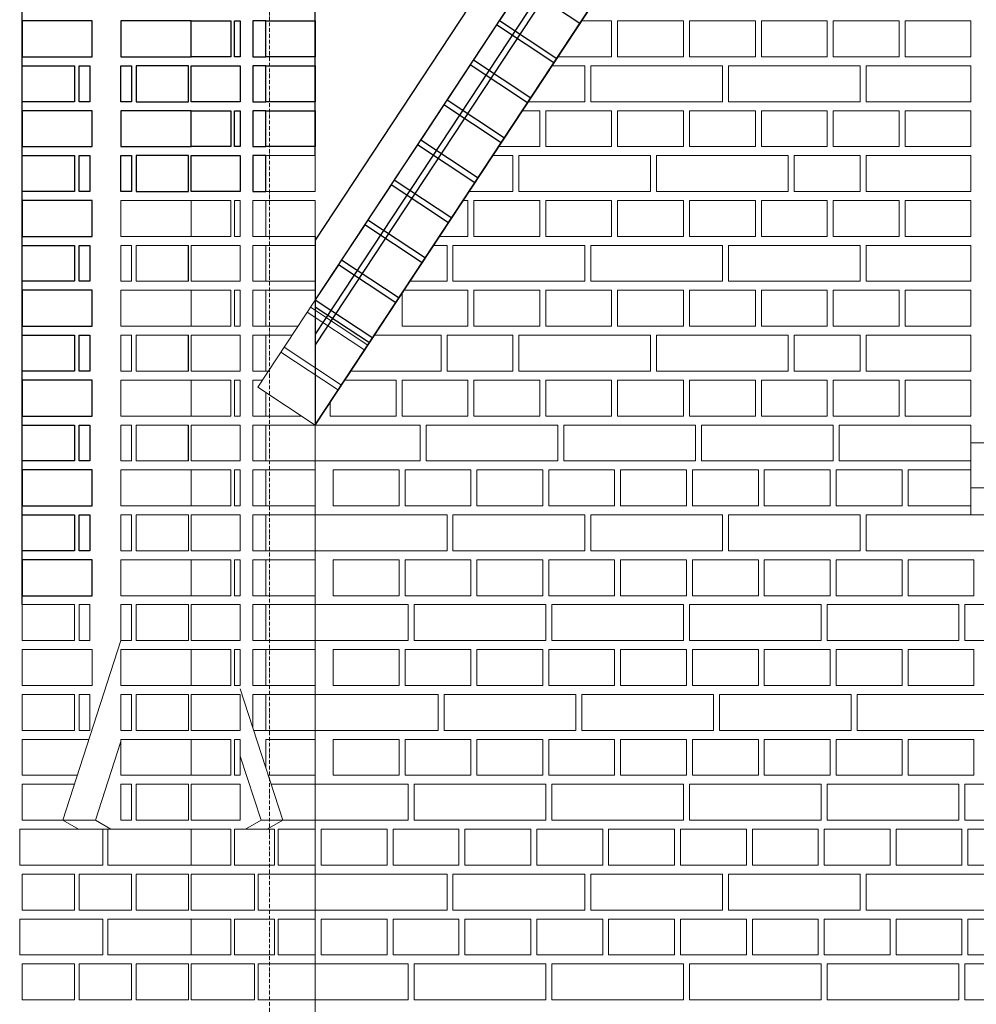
# Model space of a CAD drawing. Header units: millimetres. Extents: x -37887 to 94344, y -69777 to 116976.
# Tile 13 of 205: x 2328 to 3925, y 4512 to 6156. Entities that reach past the tile are written whole.
import ezdxf

# ---------------------------------------------------------------- set-up
doc = ezdxf.new("R2010")
doc.units = ezdxf.units.MM
doc.linetypes.add('Linia siatki', pattern=[19.05, 12.7, -3.175, 0, -3.175])
for name, color, linetype, lineweight in [('01_inwentaryzacja', 8, 'Continuous', 9), ('02_odbudowa', 7, 'Continuous', 30), ('S-GRID', 1, 'Continuous', 9)]:
    doc.layers.add(name, color=color, linetype=linetype, lineweight=lineweight)

msp = doc.modelspace()

# ---------------------------------------------------------------- linework, layer by layer
at = {"layer": '01_inwentaryzacja'}
for p, q in [((2725.3, 5542.7), (3664.4, 6967.7)), ((2821.3, 5479.4), (3760.4, 6904.4)), ((2608.8, 5779.4), (2608.8, 5719.4)), ((2813.3, 5676.3), (2909.3, 5613)), ((2807.8, 5668), (2903.8, 5604.7)), ((2608.8, 5629.4), (2608.8, 5569.4)), ((2769.3, 5609.5), (2865.3, 5546.2)), ((2763.8, 5601.2), (2859.8, 5537.9)), ((2725.3, 5542.7), (2821.3, 5479.4)), ((2608.8, 5479.4), (2608.8, 5419.4)), ((2821.3, 469.4), (2821.3, 5479.4)), ((2496.5, 5119.4), (2399.7, 4819.4)), ((2696.1, 5038.9), (2766.9, 4819.4)), ((2496.5, 4950.7), (2454.1, 4819.4)), ((2696.1, 4926.5), (2730.7, 4819.4)), ((2399.7, 4819.4), (2454.1, 4819.4)), ((2399.7, 4819.4), (2425.6, 4804.4)), ((2454.1, 4819.4), (2480, 4804.4)), ((2730.7, 4819.4), (2704.8, 4804.4)), ((2766.9, 4819.4), (2730.7, 4819.4)), ((2766.9, 4819.4), (2741.1, 4804.4)), ((2425.6, 4804.4), (2480, 4804.4))]:
    msp.add_line(p, q, dxfattribs=at)
for points in [[(3226.6, 6094.4), (3316.3, 6094.4), (3316.3, 6154.4), (3266.1, 6154.4)], [(3326.3, 6154.4), (3326.3, 6094.4), (3436.3, 6094.4), (3436.3, 6154.4), (3326.3, 6154.4)], [(3446.3, 6154.4), (3446.3, 6094.4), (3556.3, 6094.4), (3556.3, 6154.4), (3446.3, 6154.4)], [(3566.3, 6154.4), (3566.3, 6094.4), (3676.3, 6094.4), (3676.3, 6154.4), (3566.3, 6154.4)], [(3686.3, 6154.4), (3686.3, 6094.4), (3796.3, 6094.4), (3796.3, 6154.4), (3686.3, 6154.4)], [(3806.3, 6154.4), (3806.3, 6094.4), (3916.3, 6094.4), (3916.3, 6154.4), (3806.3, 6154.4)], [(3177.2, 6019.4), (3271.3, 6019.4), (3271.3, 6079.4), (3216.7, 6079.4)], [(3501.3, 6079.4), (3501.3, 6019.4), (3281.3, 6019.4), (3281.3, 6079.4), (3501.3, 6079.4)], [(3731.3, 6079.4), (3731.3, 6019.4), (3511.3, 6019.4), (3511.3, 6079.4), (3731.3, 6079.4)], [(3916.3, 6019.4), (3741.3, 6019.4), (3741.3, 6079.4), (3916.3, 6079.4), (3916.3, 6019.4)], [(3127.7, 5944.4), (3196.3, 5944.4), (3196.3, 6004.4), (3167.3, 6004.4)], [(3206.3, 6004.4), (3206.3, 5944.4), (3316.3, 5944.4), (3316.3, 6004.4), (3206.3, 6004.4)], [(3326.3, 6004.4), (3326.3, 5944.4), (3436.3, 5944.4), (3436.3, 6004.4), (3326.3, 6004.4)], [(3446.3, 6004.4), (3446.3, 5944.4), (3556.3, 5944.4), (3556.3, 6004.4), (3446.3, 6004.4)], [(3566.3, 6004.4), (3566.3, 5944.4), (3676.3, 5944.4), (3676.3, 6004.4), (3566.3, 6004.4)], [(3686.3, 6004.4), (3686.3, 5944.4), (3796.3, 5944.4), (3796.3, 6004.4), (3686.3, 6004.4)], [(3806.3, 6004.4), (3806.3, 5944.4), (3916.3, 5944.4), (3916.3, 6004.4), (3806.3, 6004.4)], [(2738.9, 5869.4), (2738.9, 5929.4), (2821.3, 5929.4), (2821.3, 5869.4), (2738.9, 5869.4)], [(3078.3, 5869.4), (3151.3, 5869.4), (3151.3, 5929.4), (3117.8, 5929.4)], [(3381.3, 5929.4), (3381.3, 5869.4), (3161.3, 5869.4), (3161.3, 5929.4), (3381.3, 5929.4)], [(3611.3, 5929.4), (3611.3, 5869.4), (3391.3, 5869.4), (3391.3, 5929.4), (3611.3, 5929.4)], [(3621.3, 5929.4), (3621.3, 5869.4), (3731.3, 5869.4), (3731.3, 5929.4), (3621.3, 5929.4)], [(3916.3, 5869.4), (3741.3, 5869.4), (3741.3, 5929.4), (3916.3, 5929.4), (3916.3, 5869.4)], [(2496.5, 5794.4), (2613.8, 5794.4), (2613.8, 5854.4), (2496.5, 5854.4), (2496.5, 5794.4)], [(2680.5, 5794.4), (2613.8, 5794.4), (2613.8, 5854.4), (2680.5, 5854.4), (2680.5, 5794.4)], [(2717, 5794.4), (2738.9, 5794.4), (2738.9, 5854.4), (2717, 5854.4), (2717, 5794.4)], [(2738.9, 5794.4), (2738.9, 5854.4), (2821.3, 5854.4), (2821.3, 5794.4), (2738.9, 5794.4)], [(3028.9, 5794.4), (3076.3, 5794.4), (3076.3, 5854.4), (3068.4, 5854.4)], [(3086.3, 5854.4), (3086.3, 5794.4), (3196.3, 5794.4), (3196.3, 5854.4), (3086.3, 5854.4)], [(3206.3, 5854.4), (3206.3, 5794.4), (3316.3, 5794.4), (3316.3, 5854.4), (3206.3, 5854.4)], [(3326.3, 5854.4), (3326.3, 5794.4), (3436.3, 5794.4), (3436.3, 5854.4), (3326.3, 5854.4)], [(3446.3, 5854.4), (3446.3, 5794.4), (3556.3, 5794.4), (3556.3, 5854.4), (3446.3, 5854.4)], [(3566.3, 5854.4), (3566.3, 5794.4), (3676.3, 5794.4), (3676.3, 5854.4), (3566.3, 5854.4)], [(3686.3, 5854.4), (3686.3, 5794.4), (3796.3, 5794.4), (3796.3, 5854.4), (3686.3, 5854.4)], [(3806.3, 5854.4), (3806.3, 5794.4), (3916.3, 5794.4), (3916.3, 5854.4), (3806.3, 5854.4)], [(2717, 5719.4), (2738.9, 5719.4), (2738.9, 5779.4), (2717, 5779.4), (2717, 5719.4)], [(2738.9, 5719.4), (2738.9, 5779.4), (2821.3, 5779.4), (2821.3, 5719.4), (2738.9, 5719.4)], [(2979.4, 5719.4), (3041.3, 5719.4), (3041.3, 5779.4), (3019, 5779.4)], [(3271.3, 5779.4), (3271.3, 5719.4), (3051.3, 5719.4), (3051.3, 5779.4), (3271.3, 5779.4)], [(3501.3, 5779.4), (3501.3, 5719.4), (3281.3, 5719.4), (3281.3, 5779.4), (3501.3, 5779.4)], [(3731.3, 5779.4), (3731.3, 5719.4), (3511.3, 5719.4), (3511.3, 5779.4), (3731.3, 5779.4)], [(3916.3, 5719.4), (3741.3, 5719.4), (3741.3, 5779.4), (3916.3, 5779.4), (3916.3, 5719.4)], [(2496.5, 5644.4), (2613.8, 5644.4), (2613.8, 5704.4), (2496.5, 5704.4), (2496.5, 5644.4)], [(2680.5, 5644.4), (2613.8, 5644.4), (2613.8, 5704.4), (2680.5, 5704.4), (2680.5, 5644.4)], [(2717, 5644.4), (2738.9, 5644.4), (2738.9, 5704.4), (2717, 5704.4), (2717, 5644.4)], [(2738.9, 5644.4), (2738.9, 5704.4), (2821.3, 5704.4), (2821.3, 5688.4)], [(2966.3, 5699.4), (2966.3, 5644.4), (3076.3, 5644.4), (3076.3, 5704.4), (2969.6, 5704.4)], [(3086.3, 5704.4), (3086.3, 5644.4), (3196.3, 5644.4), (3196.3, 5704.4), (3086.3, 5704.4)], [(3206.3, 5704.4), (3206.3, 5644.4), (3316.3, 5644.4), (3316.3, 5704.4), (3206.3, 5704.4)], [(3326.3, 5704.4), (3326.3, 5644.4), (3436.3, 5644.4), (3436.3, 5704.4), (3326.3, 5704.4)], [(3446.3, 5704.4), (3446.3, 5644.4), (3556.3, 5644.4), (3556.3, 5704.4), (3446.3, 5704.4)], [(3566.3, 5704.4), (3566.3, 5644.4), (3676.3, 5644.4), (3676.3, 5704.4), (3566.3, 5704.4)], [(3686.3, 5704.4), (3686.3, 5644.4), (3796.3, 5644.4), (3796.3, 5704.4), (3686.3, 5704.4)], [(3806.3, 5704.4), (3806.3, 5644.4), (3916.3, 5644.4), (3916.3, 5704.4), (3806.3, 5704.4)], [(2792.3, 5644.4), (2738.9, 5644.4)], [(2717, 5569.4), (2738.9, 5569.4), (2738.9, 5629.4), (2717, 5629.4), (2717, 5569.4)], [(2738.9, 5569.4), (2738.9, 5629.4), (2782.4, 5629.4)], [(3031.3, 5629.4), (3031.3, 5569.4), (2880.6, 5569.4)], [(2920.1, 5629.4), (3031.3, 5629.4)], [(3041.3, 5629.4), (3041.3, 5569.4), (3151.3, 5569.4), (3151.3, 5629.4), (3041.3, 5629.4)], [(3381.3, 5629.4), (3381.3, 5569.4), (3161.3, 5569.4), (3161.3, 5629.4), (3381.3, 5629.4)], [(3611.3, 5629.4), (3611.3, 5569.4), (3391.3, 5569.4), (3391.3, 5629.4), (3611.3, 5629.4)], [(3621.3, 5629.4), (3621.3, 5569.4), (3731.3, 5569.4), (3731.3, 5629.4), (3621.3, 5629.4)], [(3916.3, 5569.4), (3741.3, 5569.4), (3741.3, 5629.4), (3916.3, 5629.4), (3916.3, 5569.4)], [(2742.9, 5569.4), (2738.9, 5569.4)], [(2496.5, 5494.4), (2613.8, 5494.4), (2613.8, 5554.4), (2496.5, 5554.4), (2496.5, 5494.4)], [(2680.5, 5494.4), (2613.8, 5494.4), (2613.8, 5554.4), (2680.5, 5554.4), (2680.5, 5494.4)], [(2733, 5554.4), (2717, 5554.4), (2717, 5494.4)], [(2846.3, 5517.4), (2846.3, 5494.4), (2956.3, 5494.4), (2956.3, 5554.4), (2870.7, 5554.4)], [(2966.3, 5554.4), (2966.3, 5494.4), (3076.3, 5494.4), (3076.3, 5554.4), (2966.3, 5554.4)], [(3086.3, 5554.4), (3086.3, 5494.4), (3196.3, 5494.4), (3196.3, 5554.4), (3086.3, 5554.4)], [(3206.3, 5554.4), (3206.3, 5494.4), (3316.3, 5494.4), (3316.3, 5554.4), (3206.3, 5554.4)], [(3326.3, 5554.4), (3326.3, 5494.4), (3436.3, 5494.4), (3436.3, 5554.4), (3326.3, 5554.4)], [(3446.3, 5554.4), (3446.3, 5494.4), (3556.3, 5494.4), (3556.3, 5554.4), (3446.3, 5554.4)], [(3566.3, 5554.4), (3566.3, 5494.4), (3676.3, 5494.4), (3676.3, 5554.4), (3566.3, 5554.4)], [(3686.3, 5554.4), (3686.3, 5494.4), (3796.3, 5494.4), (3796.3, 5554.4), (3686.3, 5554.4)], [(3806.3, 5554.4), (3806.3, 5494.4), (3916.3, 5494.4), (3916.3, 5554.4), (3806.3, 5554.4)], [(2717, 5494.4), (2738.9, 5494.4), (2738.9, 5533.7)], [(2738.9, 5494.4), (2738.9, 5533.7)], [(2798.5, 5494.4), (2738.9, 5494.4)], [(2717, 5419.4), (2738.9, 5419.4), (2738.9, 5479.4), (2717, 5479.4), (2717, 5419.4)], [(2738.9, 5419.4), (2738.9, 5479.4), (2821.3, 5479.4), (2821.3, 5419.4), (2738.9, 5419.4)], [(2996.3, 5479.4), (2996.3, 5419.4), (2821.3, 5419.4), (2821.3, 5479.4), (2996.3, 5479.4)], [(3226.3, 5479.4), (3226.3, 5419.4), (3006.3, 5419.4), (3006.3, 5479.4), (3226.3, 5479.4)], [(3456.3, 5479.4), (3456.3, 5419.4), (3236.3, 5419.4), (3236.3, 5479.4), (3456.3, 5479.4)], [(3686.3, 5479.4), (3686.3, 5419.4), (3466.3, 5419.4), (3466.3, 5479.4), (3686.3, 5479.4)], [(3916.3, 5479.4), (3916.3, 5419.4), (3696.3, 5419.4), (3696.3, 5479.4), (3916.3, 5479.4)], [(3916.3, 5449.4), (3916.3, 5329.4), (4031.3, 5329.4), (4031.3, 5449.4), (3916.3, 5449.4), (3916.3, 5374.4), (4031.3, 5374.4)], [(2496.5, 5344.4), (2613.8, 5344.4), (2613.8, 5404.4), (2496.5, 5404.4), (2496.5, 5344.4)], [(2680.5, 5344.4), (2613.8, 5344.4), (2613.8, 5404.4), (2680.5, 5404.4), (2680.5, 5344.4)], [(2717, 5344.4), (2738.9, 5344.4), (2738.9, 5404.4), (2717, 5404.4), (2717, 5344.4)], [(2738.9, 5344.4), (2738.9, 5404.4), (2821.3, 5404.4), (2821.3, 5344.4), (2738.9, 5344.4)], [(2961.3, 5404.4), (2961.3, 5344.4), (2851.3, 5344.4), (2851.3, 5404.4), (2961.3, 5404.4)], [(3081.3, 5404.4), (3081.3, 5344.4), (2971.3, 5344.4), (2971.3, 5404.4), (3081.3, 5404.4)], [(3201.3, 5404.4), (3201.3, 5344.4), (3091.3, 5344.4), (3091.3, 5404.4), (3201.3, 5404.4)], [(3321.3, 5404.4), (3321.3, 5344.4), (3211.3, 5344.4), (3211.3, 5404.4), (3321.3, 5404.4)], [(3441.3, 5404.4), (3441.3, 5344.4), (3331.3, 5344.4), (3331.3, 5404.4), (3441.3, 5404.4)], [(3561.3, 5404.4), (3561.3, 5344.4), (3451.3, 5344.4), (3451.3, 5404.4), (3561.3, 5404.4)], [(3681.3, 5404.4), (3681.3, 5344.4), (3571.3, 5344.4), (3571.3, 5404.4), (3681.3, 5404.4)], [(3801.3, 5404.4), (3801.3, 5344.4), (3691.3, 5344.4), (3691.3, 5404.4), (3801.3, 5404.4)], [(3916.3, 5404.4), (3916.3, 5344.4), (3811.3, 5344.4), (3811.3, 5404.4), (3916.3, 5404.4)], [(2514.4, 5269.4), (2514.4, 5329.4), (2496.5, 5329.4), (2496.5, 5269.4), (2514.4, 5269.4)], [(2609.8, 5269.4), (2609.8, 5329.4), (2522.3, 5329.4), (2522.3, 5269.4), (2609.8, 5269.4)], [(2613.8, 5269.4), (2613.8, 5329.4), (2696.1, 5329.4), (2696.1, 5269.4), (2613.8, 5269.4)], [(2717, 5269.4), (2738.9, 5269.4), (2738.9, 5329.4), (2717, 5329.4), (2717, 5269.4)], [(2738.9, 5269.4), (2738.9, 5329.4), (2821.3, 5329.4), (2821.3, 5269.4), (2738.9, 5269.4)], [(2821.3, 5329.4), (2821.3, 5269.4), (3041.3, 5269.4), (3041.3, 5329.4), (2821.3, 5329.4)], [(3051.3, 5329.4), (3051.3, 5269.4), (3271.3, 5269.4), (3271.3, 5329.4), (3051.3, 5329.4)], [(3281.3, 5329.4), (3281.3, 5269.4), (3501.3, 5269.4), (3501.3, 5329.4), (3281.3, 5329.4)], [(3511.3, 5329.4), (3511.3, 5269.4), (3731.3, 5269.4), (3731.3, 5329.4), (3511.3, 5329.4)], [(3741.3, 5329.4), (3741.3, 5269.4), (3961.3, 5269.4), (3961.3, 5329.4), (3741.3, 5329.4)], [(2496.5, 5194.4), (2613.8, 5194.4), (2613.8, 5254.4), (2496.5, 5254.4), (2496.5, 5194.4)], [(2680.5, 5194.4), (2613.8, 5194.4), (2613.8, 5254.4), (2680.5, 5254.4), (2680.5, 5194.4)], [(2696.1, 5194.4), (2686.6, 5194.4), (2686.6, 5254.4), (2696.1, 5254.4), (2696.1, 5194.4)], [(2717, 5194.4), (2738.9, 5194.4), (2738.9, 5254.4), (2717, 5254.4), (2717, 5194.4)], [(2738.9, 5194.4), (2738.9, 5254.4), (2821.3, 5254.4), (2821.3, 5194.4), (2738.9, 5194.4)], [(2961.3, 5254.4), (2961.3, 5194.4), (2851.3, 5194.4), (2851.3, 5254.4), (2961.3, 5254.4)], [(3081.3, 5254.4), (3081.3, 5194.4), (2971.3, 5194.4), (2971.3, 5254.4), (3081.3, 5254.4)], [(3201.3, 5254.4), (3201.3, 5194.4), (3091.3, 5194.4), (3091.3, 5254.4), (3201.3, 5254.4)], [(3321.3, 5254.4), (3321.3, 5194.4), (3211.3, 5194.4), (3211.3, 5254.4), (3321.3, 5254.4)], [(3441.3, 5254.4), (3441.3, 5194.4), (3331.3, 5194.4), (3331.3, 5254.4), (3441.3, 5254.4)], [(3561.3, 5254.4), (3561.3, 5194.4), (3451.3, 5194.4), (3451.3, 5254.4), (3561.3, 5254.4)], [(3681.3, 5254.4), (3681.3, 5194.4), (3571.3, 5194.4), (3571.3, 5254.4), (3681.3, 5254.4)], [(3801.3, 5254.4), (3801.3, 5194.4), (3691.3, 5194.4), (3691.3, 5254.4), (3801.3, 5254.4)], [(3921.3, 5254.4), (3921.3, 5194.4), (3811.3, 5194.4), (3811.3, 5254.4), (3921.3, 5254.4)], [(2331.6, 5119.4), (2331.6, 5179.4), (2419, 5179.4), (2419, 5119.4), (2331.6, 5119.4)], [(2426.9, 5119.4), (2426.9, 5179.4), (2444.8, 5179.4), (2444.8, 5119.4), (2426.9, 5119.4)], [(2514.4, 5119.4), (2514.4, 5179.4), (2496.5, 5179.4), (2496.5, 5119.4), (2514.4, 5119.4)], [(2609.8, 5119.4), (2609.8, 5179.4), (2522.3, 5179.4), (2522.3, 5119.4), (2609.8, 5119.4)], [(2613.8, 5119.4), (2613.8, 5179.4), (2696.1, 5179.4), (2696.1, 5119.4), (2613.8, 5119.4)], [(2717, 5119.4), (2738.9, 5119.4), (2738.9, 5179.4), (2717, 5179.4), (2717, 5119.4)], [(2738.9, 5119.4), (2738.9, 5179.4), (2821.3, 5179.4), (2821.3, 5119.4), (2738.9, 5119.4)], [(2821.3, 5179.4), (2821.3, 5119.4), (2976.3, 5119.4), (2976.3, 5179.4), (2821.3, 5179.4)], [(2986.3, 5179.4), (2986.3, 5119.4), (3206.3, 5119.4), (3206.3, 5179.4), (2986.3, 5179.4)], [(3216.3, 5179.4), (3216.3, 5119.4), (3436.3, 5119.4), (3436.3, 5179.4), (3216.3, 5179.4)], [(3446.3, 5179.4), (3446.3, 5119.4), (3666.3, 5119.4), (3666.3, 5179.4), (3446.3, 5179.4)], [(3676.3, 5179.4), (3676.3, 5119.4), (3896.3, 5119.4), (3896.3, 5179.4), (3676.3, 5179.4)], [(3906.3, 5179.4), (3906.3, 5119.4), (4126.3, 5119.4), (4126.3, 5179.4), (3906.3, 5179.4)], [(2331.6, 5044.4), (2448.8, 5044.4), (2448.8, 5104.4), (2331.6, 5104.4), (2331.6, 5044.4)], [(2496.5, 5044.4), (2613.8, 5044.4), (2613.8, 5104.4), (2496.5, 5104.4), (2496.5, 5044.4)], [(2680.5, 5044.4), (2613.8, 5044.4), (2613.8, 5104.4), (2680.5, 5104.4), (2680.5, 5044.4)], [(2696.1, 5044.4), (2686.6, 5044.4), (2686.6, 5104.4), (2696.1, 5104.4), (2696.1, 5044.4)], [(2717, 5044.4), (2738.9, 5044.4), (2738.9, 5104.4), (2717, 5104.4), (2717, 5044.4)], [(2738.9, 5044.4), (2738.9, 5104.4), (2821.3, 5104.4), (2821.3, 5044.4), (2738.9, 5044.4)], [(2961.3, 5104.4), (2961.3, 5044.4), (2851.3, 5044.4), (2851.3, 5104.4), (2961.3, 5104.4)], [(3081.3, 5104.4), (3081.3, 5044.4), (2971.3, 5044.4), (2971.3, 5104.4), (3081.3, 5104.4)], [(3201.3, 5104.4), (3201.3, 5044.4), (3091.3, 5044.4), (3091.3, 5104.4), (3201.3, 5104.4)], [(3321.3, 5104.4), (3321.3, 5044.4), (3211.3, 5044.4), (3211.3, 5104.4), (3321.3, 5104.4)], [(3441.3, 5104.4), (3441.3, 5044.4), (3331.3, 5044.4), (3331.3, 5104.4), (3441.3, 5104.4)], [(3561.3, 5104.4), (3561.3, 5044.4), (3451.3, 5044.4), (3451.3, 5104.4), (3561.3, 5104.4)], [(3681.3, 5104.4), (3681.3, 5044.4), (3571.3, 5044.4), (3571.3, 5104.4), (3681.3, 5104.4)], [(3801.3, 5104.4), (3801.3, 5044.4), (3691.3, 5044.4), (3691.3, 5104.4), (3801.3, 5104.4)], [(3921.3, 5104.4), (3921.3, 5044.4), (3811.3, 5044.4), (3811.3, 5104.4), (3921.3, 5104.4)], [(2331.6, 4969.4), (2331.6, 5029.4), (2419, 5029.4), (2419, 4969.4), (2331.6, 4969.4)], [(2426.9, 4969.4), (2426.9, 5029.4), (2444.8, 5029.4), (2444.8, 4969.4), (2426.9, 4969.4)], [(2514.4, 4969.4), (2514.4, 5029.4), (2496.5, 5029.4), (2496.5, 4969.4), (2514.4, 4969.4)], [(2609.8, 4969.4), (2609.8, 5029.4), (2522.3, 5029.4), (2522.3, 4969.4), (2609.8, 4969.4)], [(2613.8, 4969.4), (2613.8, 5029.4), (2696.1, 5029.4), (2696.1, 4969.4), (2613.8, 4969.4)], [(2718.5, 4969.4), (2738.9, 4969.4), (2738.9, 5029.4), (2717, 5029.4), (2717, 4974.1)], [(2738.9, 4969.4), (2738.9, 5029.4), (2821.3, 5029.4), (2821.3, 4969.4), (2738.9, 4969.4)], [(3026.3, 5029.4), (3026.3, 4969.4), (2821.3, 4969.4), (2821.3, 5029.4), (3026.3, 5029.4)], [(3256.3, 5029.4), (3256.3, 4969.4), (3036.3, 4969.4), (3036.3, 5029.4), (3256.3, 5029.4)], [(3486.3, 5029.4), (3486.3, 4969.4), (3266.3, 4969.4), (3266.3, 5029.4), (3486.3, 5029.4)], [(3716.3, 5029.4), (3716.3, 4969.4), (3496.3, 4969.4), (3496.3, 5029.4), (3716.3, 5029.4)], [(3946.3, 5029.4), (3946.3, 4969.4), (3726.3, 4969.4), (3726.3, 5029.4), (3946.3, 5029.4)], [(2443.3, 4954.4), (2331.6, 4954.4), (2331.6, 4894.4)], [(2496.5, 4894.4), (2613.8, 4894.4), (2613.8, 4954.4), (2496.5, 4954.4), (2496.5, 4894.4)], [(2680.5, 4894.4), (2613.8, 4894.4), (2613.8, 4954.4), (2680.5, 4954.4), (2680.5, 4894.4)], [(2696.1, 4894.4), (2686.6, 4894.4), (2686.6, 4954.4), (2696.1, 4954.4), (2696.1, 4894.4)], [(2738.9, 4906.4), (2738.9, 4954.4), (2821.3, 4954.4), (2821.3, 4894.4), (2742.7, 4894.4)], [(2961.3, 4954.4), (2961.3, 4894.4), (2851.3, 4894.4), (2851.3, 4954.4), (2961.3, 4954.4)], [(3081.3, 4954.4), (3081.3, 4894.4), (2971.3, 4894.4), (2971.3, 4954.4), (3081.3, 4954.4)], [(3201.3, 4954.4), (3201.3, 4894.4), (3091.3, 4894.4), (3091.3, 4954.4), (3201.3, 4954.4)], [(3321.3, 4954.4), (3321.3, 4894.4), (3211.3, 4894.4), (3211.3, 4954.4), (3321.3, 4954.4)], [(3441.3, 4954.4), (3441.3, 4894.4), (3331.3, 4894.4), (3331.3, 4954.4), (3441.3, 4954.4)], [(3561.3, 4954.4), (3561.3, 4894.4), (3451.3, 4894.4), (3451.3, 4954.4), (3561.3, 4954.4)], [(3681.3, 4954.4), (3681.3, 4894.4), (3571.3, 4894.4), (3571.3, 4954.4), (3681.3, 4954.4)], [(3801.3, 4954.4), (3801.3, 4894.4), (3691.3, 4894.4), (3691.3, 4954.4), (3801.3, 4954.4)], [(3921.3, 4954.4), (3921.3, 4894.4), (3811.3, 4894.4), (3811.3, 4954.4), (3921.3, 4954.4)], [(2331.6, 4894.4), (2423.9, 4894.4)], [(2419, 4879.1), (2419, 4879.4), (2331.6, 4879.4), (2331.6, 4819.4), (2419, 4819.4)], [(2514.4, 4819.4), (2514.4, 4879.4), (2496.5, 4879.4), (2496.5, 4819.4), (2514.4, 4819.4)], [(2609.8, 4819.4), (2609.8, 4879.4), (2522.3, 4879.4), (2522.3, 4819.4), (2609.8, 4819.4)], [(2613.8, 4819.4), (2613.8, 4879.4), (2696.1, 4879.4), (2696.1, 4819.4), (2613.8, 4819.4)], [(2747.6, 4879.4), (2821.3, 4879.4), (2821.3, 4819.4), (2738.9, 4819.4)], [(2821.3, 4879.4), (2821.3, 4819.4), (2976.3, 4819.4), (2976.3, 4879.4), (2821.3, 4879.4)], [(2986.3, 4879.4), (2986.3, 4819.4), (3206.3, 4819.4), (3206.3, 4879.4), (2986.3, 4879.4)], [(3216.3, 4879.4), (3216.3, 4819.4), (3436.3, 4819.4), (3436.3, 4879.4), (3216.3, 4879.4)], [(3446.3, 4879.4), (3446.3, 4819.4), (3666.3, 4819.4), (3666.3, 4879.4), (3446.3, 4879.4)], [(3676.3, 4879.4), (3676.3, 4819.4), (3896.3, 4819.4), (3896.3, 4879.4), (3676.3, 4879.4)], [(3906.3, 4879.4), (3906.3, 4819.4), (4126.3, 4819.4), (4126.3, 4879.4), (3906.3, 4879.4)], [(2327.6, 4744.4), (2466.7, 4744.4), (2466.7, 4804.4), (2327.6, 4804.4), (2327.6, 4744.4)], [(2474.6, 4744.4), (2613.8, 4744.4), (2613.8, 4804.4), (2474.6, 4804.4), (2474.6, 4744.4)], [(2680.5, 4744.4), (2613.8, 4744.4), (2613.8, 4804.4), (2680.5, 4804.4), (2680.5, 4744.4)], [(2753.3, 4744.4), (2686.6, 4744.4), (2686.6, 4804.4), (2753.3, 4804.4), (2753.3, 4744.4)], [(2821.3, 4744.4), (2759.4, 4744.4), (2759.4, 4804.4), (2821.3, 4804.4), (2821.3, 4744.4)], [(2831.3, 4804.4), (2831.3, 4744.4), (2941.3, 4744.4), (2941.3, 4804.4), (2831.3, 4804.4)], [(2951.3, 4804.4), (2951.3, 4744.4), (3061.3, 4744.4), (3061.3, 4804.4), (2951.3, 4804.4)], [(3071.3, 4804.4), (3071.3, 4744.4), (3181.3, 4744.4), (3181.3, 4804.4), (3071.3, 4804.4)], [(3191.3, 4804.4), (3191.3, 4744.4), (3301.3, 4744.4), (3301.3, 4804.4), (3191.3, 4804.4)], [(3311.3, 4804.4), (3311.3, 4744.4), (3421.3, 4744.4), (3421.3, 4804.4), (3311.3, 4804.4)], [(3431.3, 4804.4), (3431.3, 4744.4), (3541.3, 4744.4), (3541.3, 4804.4), (3431.3, 4804.4)], [(3551.3, 4804.4), (3551.3, 4744.4), (3661.3, 4744.4), (3661.3, 4804.4), (3551.3, 4804.4)], [(3671.3, 4804.4), (3671.3, 4744.4), (3781.3, 4744.4), (3781.3, 4804.4), (3671.3, 4804.4)], [(3791.3, 4804.4), (3791.3, 4744.4), (3901.3, 4744.4), (3901.3, 4804.4), (3791.3, 4804.4)], [(3911.3, 4804.4), (3911.3, 4744.4), (4021.3, 4744.4), (4021.3, 4804.4), (3911.3, 4804.4)], [(2419, 4669.4), (2419, 4729.4), (2331.6, 4729.4), (2331.6, 4669.4), (2419, 4669.4)], [(2514.4, 4669.4), (2514.4, 4729.4), (2426.9, 4729.4), (2426.9, 4669.4), (2514.4, 4669.4)], [(2609.8, 4669.4), (2609.8, 4729.4), (2522.3, 4729.4), (2522.3, 4669.4), (2609.8, 4669.4)], [(2613.8, 4669.4), (2613.8, 4729.4), (2719.9, 4729.4), (2719.9, 4669.4), (2613.8, 4669.4)], [(2726, 4669.4), (2726, 4729.4), (2821.3, 4729.4), (2821.3, 4669.4), (2726, 4669.4)], [(2821.3, 4729.4), (2821.3, 4669.4), (3041.3, 4669.4), (3041.3, 4729.4), (2821.3, 4729.4)], [(3051.3, 4729.4), (3051.3, 4669.4), (3271.3, 4669.4), (3271.3, 4729.4), (3051.3, 4729.4)], [(3281.3, 4729.4), (3281.3, 4669.4), (3501.3, 4669.4), (3501.3, 4729.4), (3281.3, 4729.4)], [(3511.3, 4729.4), (3511.3, 4669.4), (3731.3, 4669.4), (3731.3, 4729.4), (3511.3, 4729.4)], [(3741.3, 4729.4), (3741.3, 4669.4), (3961.3, 4669.4), (3961.3, 4729.4), (3741.3, 4729.4)], [(2327.6, 4594.4), (2466.7, 4594.4), (2466.7, 4654.4), (2327.6, 4654.4), (2327.6, 4594.4)], [(2474.6, 4594.4), (2613.8, 4594.4), (2613.8, 4654.4), (2474.6, 4654.4), (2474.6, 4594.4)], [(2680.5, 4594.4), (2613.8, 4594.4), (2613.8, 4654.4), (2680.5, 4654.4), (2680.5, 4594.4)], [(2753.3, 4594.4), (2686.6, 4594.4), (2686.6, 4654.4), (2753.3, 4654.4), (2753.3, 4594.4)], [(2821.3, 4594.4), (2759.4, 4594.4), (2759.4, 4654.4), (2821.3, 4654.4), (2821.3, 4594.4)], [(2831.3, 4654.4), (2831.3, 4594.4), (2941.3, 4594.4), (2941.3, 4654.4), (2831.3, 4654.4)], [(2951.3, 4654.4), (2951.3, 4594.4), (3061.3, 4594.4), (3061.3, 4654.4), (2951.3, 4654.4)], [(3071.3, 4654.4), (3071.3, 4594.4), (3181.3, 4594.4), (3181.3, 4654.4), (3071.3, 4654.4)], [(3191.3, 4654.4), (3191.3, 4594.4), (3301.3, 4594.4), (3301.3, 4654.4), (3191.3, 4654.4)], [(3311.3, 4654.4), (3311.3, 4594.4), (3421.3, 4594.4), (3421.3, 4654.4), (3311.3, 4654.4)], [(3431.3, 4654.4), (3431.3, 4594.4), (3541.3, 4594.4), (3541.3, 4654.4), (3431.3, 4654.4)], [(3551.3, 4654.4), (3551.3, 4594.4), (3661.3, 4594.4), (3661.3, 4654.4), (3551.3, 4654.4)], [(3671.3, 4654.4), (3671.3, 4594.4), (3781.3, 4594.4), (3781.3, 4654.4), (3671.3, 4654.4)], [(3791.3, 4654.4), (3791.3, 4594.4), (3901.3, 4594.4), (3901.3, 4654.4), (3791.3, 4654.4)], [(3911.3, 4654.4), (3911.3, 4594.4), (4021.3, 4594.4), (4021.3, 4654.4), (3911.3, 4654.4)], [(2419, 4519.4), (2419, 4579.4), (2331.6, 4579.4), (2331.6, 4519.4), (2419, 4519.4)], [(2514.4, 4519.4), (2514.4, 4579.4), (2426.9, 4579.4), (2426.9, 4519.4), (2514.4, 4519.4)], [(2609.8, 4519.4), (2609.8, 4579.4), (2522.3, 4579.4), (2522.3, 4519.4), (2609.8, 4519.4)], [(2613.8, 4519.4), (2613.8, 4579.4), (2719.9, 4579.4), (2719.9, 4519.4), (2613.8, 4519.4)], [(2726, 4519.4), (2726, 4579.4), (2821.3, 4579.4), (2821.3, 4519.4), (2726, 4519.4)], [(2821.3, 4579.4), (2821.3, 4519.4), (2976.3, 4519.4), (2976.3, 4579.4), (2821.3, 4579.4)], [(2986.3, 4579.4), (2986.3, 4519.4), (3206.3, 4519.4), (3206.3, 4579.4), (2986.3, 4579.4)], [(3216.3, 4579.4), (3216.3, 4519.4), (3436.3, 4519.4), (3436.3, 4579.4), (3216.3, 4579.4)], [(3446.3, 4579.4), (3446.3, 4519.4), (3666.3, 4519.4), (3666.3, 4579.4), (3446.3, 4579.4)], [(3676.3, 4579.4), (3676.3, 4519.4), (3896.3, 4519.4), (3896.3, 4579.4), (3676.3, 4579.4)], [(3906.3, 4579.4), (3906.3, 4519.4), (4126.3, 4519.4), (4126.3, 4579.4), (3906.3, 4579.4)]]:
    msp.add_lwpolyline(points, dxfattribs=at)
for points in [[(2613.8, 5854.4), (2496.5, 5854.4), (2496.5, 5794.4), (2613.8, 5794.4)], [(2613.8, 5854.4), (2680.5, 5854.4), (2680.5, 5794.4), (2613.8, 5794.4)], [(2686.6, 5854.4), (2696.1, 5854.4), (2696.1, 5794.4), (2686.6, 5794.4)], [(2496.5, 5779.4), (2514.4, 5779.4), (2514.4, 5719.4), (2496.5, 5719.4)], [(2609.8, 5779.4), (2522.3, 5779.4), (2522.3, 5719.4), (2609.8, 5719.4)], [(2696.1, 5719.4), (2613.8, 5719.4), (2613.8, 5779.4), (2696.1, 5779.4)], [(2613.8, 5704.4), (2496.5, 5704.4), (2496.5, 5644.4), (2613.8, 5644.4)], [(2613.8, 5704.4), (2680.5, 5704.4), (2680.5, 5644.4), (2613.8, 5644.4)], [(2686.6, 5704.4), (2696.1, 5704.4), (2696.1, 5644.4), (2686.6, 5644.4)], [(2496.5, 5629.4), (2514.4, 5629.4), (2514.4, 5569.4), (2496.5, 5569.4)], [(2609.8, 5629.4), (2522.3, 5629.4), (2522.3, 5569.4), (2609.8, 5569.4)], [(2696.1, 5569.4), (2613.8, 5569.4), (2613.8, 5629.4), (2696.1, 5629.4)], [(2613.8, 5554.4), (2496.5, 5554.4), (2496.5, 5494.4), (2613.8, 5494.4)], [(2613.8, 5554.4), (2680.5, 5554.4), (2680.5, 5494.4), (2613.8, 5494.4)], [(2686.6, 5554.4), (2696.1, 5554.4), (2696.1, 5494.4), (2686.6, 5494.4)], [(2496.5, 5479.4), (2514.4, 5479.4), (2514.4, 5419.4), (2496.5, 5419.4)], [(2609.8, 5479.4), (2522.3, 5479.4), (2522.3, 5419.4), (2609.8, 5419.4)], [(2696.1, 5419.4), (2613.8, 5419.4), (2613.8, 5479.4), (2696.1, 5479.4)], [(2613.8, 5404.4), (2496.5, 5404.4), (2496.5, 5344.4), (2613.8, 5344.4)], [(2613.8, 5404.4), (2680.5, 5404.4), (2680.5, 5344.4), (2613.8, 5344.4)], [(2686.6, 5404.4), (2696.1, 5404.4), (2696.1, 5344.4), (2686.6, 5344.4)]]:
    msp.add_lwpolyline(points, close=True, dxfattribs=at)
at = {"layer": '02_odbudowa'}
for p, q in [((2331.6, 5179.4), (2331.6, 6234.5)), ((2821.3, 5929.4), (2821.3, 6237.5)), ((2608.8, 6079.4), (2608.8, 6019.4)), ((2608.8, 5929.4), (2608.8, 5869.4))]:
    msp.add_line(p, q, dxfattribs=at)
for points in [[(4386.3, 8162.9), (2821.3, 5788.2)], [(4386.3, 8063), (2821.3, 5688.3)], [(4386.3, 8006), (2821.3, 5631.3)], [(4386.3, 7987.8), (2821.3, 5613.2)], [(2821.3, 5479.5), (4386.2, 7854)], [(3224.7, 6091.5), (3263.2, 6150), (3167.2, 6213.3), (3128.7, 6154.8), (3224.7, 6091.5)], [(2331.6, 6094.4), (2448.8, 6094.4), (2448.8, 6154.4), (2331.6, 6154.4), (2331.6, 6094.4)], [(2496.5, 6094.4), (2613.8, 6094.4), (2613.8, 6154.4), (2496.5, 6154.4), (2496.5, 6094.4)], [(2680.5, 6094.4), (2613.8, 6094.4), (2613.8, 6154.4), (2680.5, 6154.4), (2680.5, 6094.4)], [(2717, 6094.4), (2738.9, 6094.4), (2738.9, 6154.4), (2717, 6154.4), (2717, 6094.4)], [(2738.9, 6094.4), (2738.9, 6154.4), (2821.3, 6154.4), (2821.3, 6094.4), (2738.9, 6094.4)], [(3181.4, 6025.9), (3220, 6084.4), (3123.9, 6147.6), (3085.4, 6089.2), (3181.4, 6025.9)], [(2331.6, 6019.4), (2331.6, 6079.4), (2419, 6079.4), (2419, 6019.4), (2331.6, 6019.4)], [(2426.9, 6019.4), (2426.9, 6079.4), (2444.8, 6079.4), (2444.8, 6019.4), (2426.9, 6019.4)], [(2717, 6019.4), (2738.9, 6019.4), (2738.9, 6079.4), (2717, 6079.4), (2717, 6019.4)], [(2738.9, 6019.4), (2738.9, 6079.4), (2821.3, 6079.4), (2821.3, 6019.4), (2738.9, 6019.4)], [(3137.4, 5959.1), (3175.9, 6017.6), (3079.9, 6080.8), (3041.4, 6022.4), (3137.4, 5959.1)], [(2331.6, 5944.4), (2448.8, 5944.4), (2448.8, 6004.4), (2331.6, 6004.4), (2331.6, 5944.4)], [(2496.5, 5944.4), (2613.8, 5944.4), (2613.8, 6004.4), (2496.5, 6004.4), (2496.5, 5944.4)], [(2680.5, 5944.4), (2613.8, 5944.4), (2613.8, 6004.4), (2680.5, 6004.4), (2680.5, 5944.4)], [(2717, 5944.4), (2738.9, 5944.4), (2738.9, 6004.4), (2717, 6004.4), (2717, 5944.4)], [(2738.9, 5944.4), (2738.9, 6004.4), (2821.3, 6004.4), (2821.3, 5944.4), (2738.9, 5944.4)], [(3093.4, 5892.3), (3131.9, 5950.8), (3035.9, 6014.1), (2997.4, 5955.6), (3093.4, 5892.3)], [(3049.4, 5825.5), (3087.9, 5884), (2991.9, 5947.3), (2953.3, 5888.8), (3049.4, 5825.5)], [(2331.6, 5869.4), (2331.6, 5929.4), (2419, 5929.4), (2419, 5869.4), (2331.6, 5869.4)], [(2426.9, 5869.4), (2426.9, 5929.4), (2444.8, 5929.4), (2444.8, 5869.4), (2426.9, 5869.4)], [(2717, 5869.4), (2738.9, 5869.4), (2738.9, 5929.4), (2717, 5929.4), (2717, 5869.4)], [(3005.3, 5758.7), (3043.9, 5817.2), (2947.8, 5880.5), (2909.3, 5822), (3005.3, 5758.7)], [(2331.6, 5794.4), (2448.8, 5794.4), (2448.8, 5854.4), (2331.6, 5854.4), (2331.6, 5794.4)], [(2961.3, 5691.9), (2999.8, 5750.4), (2903.8, 5813.7), (2865.3, 5755.2), (2961.3, 5691.9)], [(2821.2, 5794.3), (2821.3, 5479.3)], [(2331.6, 5719.4), (2331.6, 5779.4), (2419, 5779.4), (2419, 5719.4), (2331.6, 5719.4)], [(2426.9, 5719.4), (2426.9, 5779.4), (2444.8, 5779.4), (2444.8, 5719.4), (2426.9, 5719.4)], [(2917.3, 5625.1), (2955.8, 5683.6), (2859.8, 5746.9), (2821.3, 5688.4), (2917.3, 5625.1)], [(2331.6, 5644.4), (2448.8, 5644.4), (2448.8, 5704.4), (2331.6, 5704.4), (2331.6, 5644.4)], [(2873.3, 5558.3), (2911.8, 5616.8), (2821.2, 5676.5)], [(2331.6, 5569.4), (2331.6, 5629.4), (2419, 5629.4), (2419, 5569.4), (2331.6, 5569.4)], [(2426.9, 5569.4), (2426.9, 5629.4), (2444.8, 5629.4), (2444.8, 5569.4), (2426.9, 5569.4)], [(2331.6, 5494.4), (2448.8, 5494.4), (2448.8, 5554.4), (2331.6, 5554.4), (2331.6, 5494.4)], [(2331.6, 5419.4), (2331.6, 5479.4), (2419, 5479.4), (2419, 5419.4), (2331.6, 5419.4)], [(2426.9, 5419.4), (2426.9, 5479.4), (2444.8, 5479.4), (2444.8, 5419.4), (2426.9, 5419.4)], [(2331.6, 5344.4), (2448.8, 5344.4), (2448.8, 5404.4), (2331.6, 5404.4), (2331.6, 5344.4)], [(2331.6, 5269.4), (2331.6, 5329.4), (2419, 5329.4), (2419, 5269.4), (2331.6, 5269.4)], [(2426.9, 5269.4), (2426.9, 5329.4), (2444.8, 5329.4), (2444.8, 5269.4), (2426.9, 5269.4)], [(2331.6, 5194.4), (2448.8, 5194.4), (2448.8, 5254.4), (2331.6, 5254.4), (2331.6, 5194.4)]]:
    msp.add_lwpolyline(points, dxfattribs=at)
for points in [[(2613.8, 6154.4), (2496.5, 6154.4), (2496.5, 6094.4), (2613.8, 6094.4)], [(2613.8, 6154.4), (2680.5, 6154.4), (2680.5, 6094.4), (2613.8, 6094.4)], [(2686.6, 6154.4), (2696.1, 6154.4), (2696.1, 6094.4), (2686.6, 6094.4)], [(2496.5, 6079.4), (2514.4, 6079.4), (2514.4, 6019.4), (2496.5, 6019.4)], [(2609.8, 6079.4), (2522.3, 6079.4), (2522.3, 6019.4), (2609.8, 6019.4)], [(2696.1, 6019.4), (2613.8, 6019.4), (2613.8, 6079.4), (2696.1, 6079.4)], [(2613.8, 6004.4), (2496.5, 6004.4), (2496.5, 5944.4), (2613.8, 5944.4)], [(2613.8, 6004.4), (2680.5, 6004.4), (2680.5, 5944.4), (2613.8, 5944.4)], [(2686.6, 6004.4), (2696.1, 6004.4), (2696.1, 5944.4), (2686.6, 5944.4)], [(2496.5, 5929.4), (2514.4, 5929.4), (2514.4, 5869.4), (2496.5, 5869.4)], [(2609.8, 5929.4), (2522.3, 5929.4), (2522.3, 5869.4), (2609.8, 5869.4)], [(2696.1, 5869.4), (2613.8, 5869.4), (2613.8, 5929.4), (2696.1, 5929.4)]]:
    msp.add_lwpolyline(points, close=True, dxfattribs=at)
at = {"layer": 'S-GRID', "linetype": 'Linia siatki', "ltscale": 0.5}
msp.add_line((2744.6, -928.9), (2744.6, 8334.6), dxfattribs=at)

doc.saveas('drawing.dxf')
